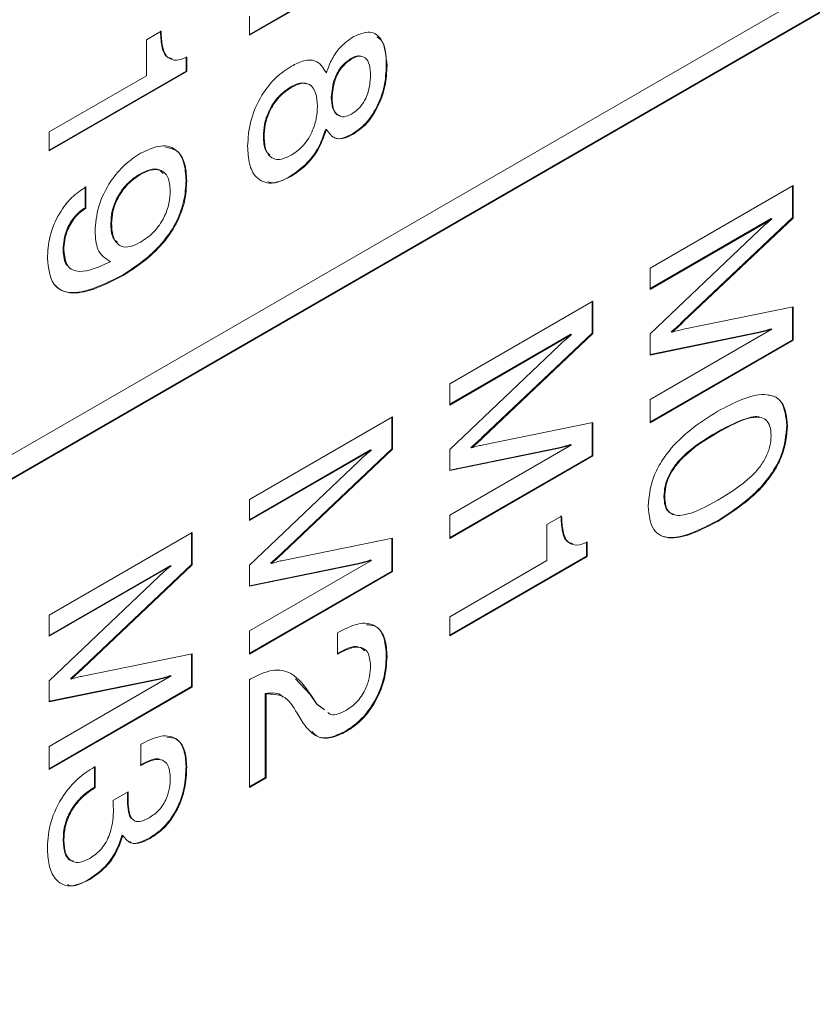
# Model space of a CAD drawing. Header units: millimetres. Extents: x 22 to 278, y 61 to 167.
# Tile 77 of 148: x 197 to 201, y 113 to 118. Entities that reach past the tile are written whole.
import ezdxf

# ---------------------------------------------------------------- set-up
doc = ezdxf.new("R2010")
doc.units = ezdxf.units.MM
doc.layers.get('0').update_dxf_attribs({"lineweight": 15})

msp = doc.modelspace()

# ---------------------------------------------------------------- linework, layer by layer
for p, q in [((190.8467, 112.4732), (215.843, 126.9032)), ((215.8394, 126.7827), (190.8432, 112.3527)), ((215.843, 126.7807), (190.8467, 112.3507)), ((198.7002, 118.4049), (198.0239, 118.0144)), ((198.7038, 118.4028), (198.0239, 118.0103)), ((198.0239, 118.0103), (198.0239, 118.1045)), ((197.5144, 117.9884), (197.5869, 118.0302)), ((197.5144, 117.8104), (197.5144, 117.9884)), ((197.7103, 117.9039), (197.7103, 117.8334)), ((197.7138, 117.9018), (197.7138, 117.8313)), ((198.525, 117.8954), (198.5286, 117.8934)), ((197.7103, 117.8334), (197.0339, 117.4429)), ((197.7138, 117.8313), (197.0339, 117.4388)), ((197.7103, 117.8334), (197.7138, 117.8313)), ((198.7002, 117.8613), (198.7038, 117.8593)), ((197.0339, 117.533), (197.5144, 117.8104)), ((198.4005, 117.8265), (198.404, 117.8245)), ((198.2288, 117.7559), (198.2324, 117.7538)), ((198.4283, 117.7035), (198.4318, 117.7015)), ((198.4005, 117.5471), (198.404, 117.5451)), ((197.0339, 117.4388), (197.0339, 117.533)), ((198.0929, 117.5105), (198.0964, 117.5085)), ((198.5351, 117.5244), (198.5386, 117.5223)), ((197.4811, 117.3242), (197.4846, 117.3222)), ((197.7103, 117.2933), (197.7138, 117.2912)), ((198.2278, 117.3156), (198.2314, 117.3136)), ((197.2117, 117.2629), (197.2117, 117.1582)), ((197.2152, 117.2608), (197.2152, 117.1562)), ((200.0038, 116.8591), (200.7109, 117.2673)), ((200.7073, 117.2653), (200.7073, 117.1091)), ((200.7109, 117.2673), (200.7109, 117.107)), ((197.2117, 117.1582), (197.2152, 117.1562)), ((200.6027, 117.1042), (200.0038, 116.7585)), ((200.6062, 117.1022), (200.0038, 116.7544)), ((200.7073, 117.1091), (200.1664, 116.5971)), ((200.7109, 117.107), (200.1699, 116.595)), ((200.6027, 117.1042), (200.6062, 117.1022)), ((200.7073, 117.1091), (200.7109, 117.107)), ((197.3386, 117.0807), (197.3421, 117.0786)), ((200.0038, 116.5346), (200.5443, 117.0485)), ((197.1029, 116.9505), (197.1064, 116.9484)), ((197.3328, 116.8931), (197.3363, 116.8911)), ((200.0038, 116.7544), (200.0038, 116.8591)), ((197.396, 116.8249), (197.3995, 116.8229)), ((199.0138, 116.2876), (199.7209, 116.6958)), ((199.7174, 116.6938), (199.7174, 116.5376)), ((199.7209, 116.6958), (199.7209, 116.5355)), ((200.1699, 116.5574), (200.7109, 116.6677)), ((200.7073, 116.667), (200.7073, 116.5052)), ((200.7109, 116.6677), (200.7109, 116.5031)), ((200.1664, 116.5971), (200.1699, 116.595)), ((199.6127, 116.5328), (199.0138, 116.187)), ((199.6162, 116.5307), (199.0138, 116.1829)), ((199.7174, 116.5376), (199.1764, 116.0256)), ((199.7209, 116.5355), (199.18, 116.0235)), ((199.6127, 116.5328), (199.6162, 116.5307)), ((199.7174, 116.5376), (199.7209, 116.5355)), ((200.0038, 116.2101), (200.6062, 116.5578)), ((200.5408, 116.5428), (200.0038, 116.4327)), ((200.5443, 116.5408), (200.0038, 116.4299)), ((200.0038, 116.4299), (200.0038, 116.5346)), ((200.1083, 116.5442), (200.1118, 116.5422)), ((200.5408, 116.5428), (200.5443, 116.5408)), ((200.6027, 116.5599), (200.6062, 116.5578)), ((199.0138, 115.9631), (199.5543, 116.477)), ((200.7073, 116.5052), (200.0038, 116.099)), ((200.7109, 116.5031), (200.0038, 116.0949)), ((200.7073, 116.5052), (200.7109, 116.5031)), ((199.0138, 116.1829), (199.0138, 116.2876)), ((200.0038, 116.0949), (200.0038, 116.2101)), ((198.0239, 115.7161), (198.731, 116.1244)), ((198.731, 116.1244), (198.731, 115.9641)), ((198.7274, 116.1223), (198.7274, 115.9661)), ((199.18, 115.9859), (199.7209, 116.0962)), ((199.7174, 116.0955), (199.7174, 115.9337)), ((199.7209, 116.0962), (199.7209, 115.9316)), ((200.6801, 116.082), (200.6837, 116.08)), ((200.3349, 116.0494), (200.3385, 116.0474)), ((199.0138, 115.6386), (199.6162, 115.9864)), ((199.1764, 116.0256), (199.18, 116.0235)), ((199.6127, 115.9884), (199.6162, 115.9864)), ((198.6228, 115.9613), (198.0239, 115.6155)), ((198.6263, 115.9592), (198.0239, 115.6115)), ((198.7274, 115.9661), (198.1865, 115.4541)), ((198.731, 115.9641), (198.19, 115.452)), ((198.6228, 115.9613), (198.6263, 115.9592)), ((198.7274, 115.9661), (198.731, 115.9641)), ((199.5508, 115.9713), (199.0138, 115.8612)), ((199.5543, 115.9693), (199.0138, 115.8584)), ((199.0138, 115.8584), (199.0138, 115.9631)), ((199.7174, 115.9337), (199.0138, 115.5275)), ((199.7209, 115.9316), (199.0138, 115.5234)), ((199.1184, 115.9727), (199.1219, 115.9707)), ((199.5508, 115.9713), (199.5543, 115.9693)), ((199.7174, 115.9337), (199.7209, 115.9316)), ((198.0239, 115.3916), (198.5644, 115.9055)), ((198.0239, 115.6115), (198.0239, 115.7161)), ((200.0728, 115.7306), (200.0763, 115.7285)), ((199.0138, 115.5234), (199.0138, 115.6386)), ((199.4943, 115.5914), (199.5668, 115.6333)), ((199.4943, 115.4135), (199.4943, 115.5914)), ((200.3349, 115.6097), (200.3385, 115.6077)), ((197.0339, 115.1447), (197.741, 115.5529)), ((197.7375, 115.5508), (197.7375, 115.3946)), ((197.741, 115.5529), (197.741, 115.3926)), ((198.19, 115.4144), (198.731, 115.5247)), ((198.7274, 115.524), (198.7274, 115.3622)), ((198.731, 115.5247), (198.731, 115.3602)), ((199.6902, 115.5069), (199.6902, 115.4364)), ((199.6937, 115.5049), (199.6937, 115.4344)), ((198.1865, 115.4541), (198.19, 115.452)), ((197.7375, 115.3946), (197.1965, 114.8826)), ((197.7375, 115.3946), (197.741, 115.3926)), ((198.0239, 115.0671), (198.6263, 115.4149)), ((198.5609, 115.3998), (198.0239, 115.2897)), ((198.5644, 115.3978), (198.0239, 115.2869)), ((198.1284, 115.4013), (198.1319, 115.3992)), ((198.5609, 115.3998), (198.5644, 115.3978)), ((198.6228, 115.4169), (198.6263, 115.4149)), ((199.6902, 115.4364), (199.0138, 115.046)), ((199.6937, 115.4344), (199.0138, 115.0419)), ((199.0138, 115.1361), (199.4943, 115.4135)), ((199.6902, 115.4364), (199.6937, 115.4344)), ((197.6328, 115.3898), (197.0339, 115.0441)), ((197.6363, 115.3878), (197.0339, 115.04)), ((197.741, 115.3926), (197.2001, 114.8806)), ((197.6328, 115.3898), (197.6363, 115.3878)), ((198.0239, 115.2869), (198.0239, 115.3916)), ((198.7274, 115.3622), (198.0239, 114.956)), ((198.731, 115.3602), (198.0239, 114.9519)), ((198.7274, 115.3622), (198.731, 115.3602)), ((197.0339, 114.8201), (197.5744, 115.334)), ((197.0339, 115.04), (197.0339, 115.1447)), ((199.0138, 115.0419), (199.0138, 115.1361)), ((198.0239, 114.9519), (198.0239, 115.0671)), ((198.459, 115.0566), (198.4708, 115.0634)), ((198.459, 114.9519), (198.459, 115.0566)), ((198.4634, 114.9585), (198.459, 114.956)), ((198.4669, 114.9565), (198.459, 114.9519)), ((198.4634, 114.9585), (198.4669, 114.9565)), ((197.2001, 114.8429), (197.741, 114.9532)), ((197.7375, 114.9525), (197.7375, 114.7907)), ((197.741, 114.9532), (197.741, 114.7887)), ((198.7002, 114.9418), (198.7038, 114.9398)), ((197.1965, 114.8826), (197.2001, 114.8806)), ((197.0339, 114.4956), (197.6363, 114.8434)), ((197.5709, 114.8283), (197.0339, 114.7182)), ((197.5744, 114.8263), (197.0339, 114.7155)), ((197.0339, 114.7155), (197.0339, 114.8201)), ((197.1385, 114.8298), (197.142, 114.8277)), ((197.5709, 114.8283), (197.5744, 114.8263)), ((197.6328, 114.8454), (197.6363, 114.8434)), ((198.0239, 114.8263), (198.0294, 114.8295)), ((198.0239, 114.2924), (198.0239, 114.8263)), ((198.2505, 114.8298), (198.3235, 114.7521)), ((197.7375, 114.7907), (197.0339, 114.3845)), ((197.741, 114.7887), (197.0339, 114.3805)), ((197.7375, 114.7907), (197.741, 114.7887)), ((198.1019, 114.757), (198.1019, 114.3416)), ((198.1019, 114.757), (198.1055, 114.755)), ((198.1055, 114.755), (198.1055, 114.3395)), ((198.3235, 114.7521), (198.355, 114.7051)), ((198.3235, 114.7521), (198.327, 114.7501)), ((198.327, 114.7501), (198.3586, 114.703)), ((198.355, 114.7051), (198.3907, 114.6787)), ((198.355, 114.7051), (198.3586, 114.703)), ((198.3586, 114.703), (198.3942, 114.6767)), ((198.2887, 114.611), (198.2596, 114.6593)), ((198.4987, 114.5706), (198.5022, 114.5686)), ((197.0339, 114.3805), (197.0339, 114.4956)), ((197.4872, 114.506), (197.492, 114.5088)), ((197.4872, 114.4014), (197.4872, 114.506)), ((197.2556, 114.3933), (197.2606, 114.3961)), ((197.257, 114.3941), (197.257, 114.2935)), ((197.2606, 114.3961), (197.2606, 114.2915)), ((197.7103, 114.3965), (197.7138, 114.3945)), ((198.1019, 114.3416), (198.0239, 114.2965)), ((198.1055, 114.3395), (198.0239, 114.2924)), ((198.1019, 114.3416), (198.1055, 114.3395)), ((197.257, 114.2935), (197.2606, 114.2915)), ((197.3491, 114.2281), (197.4246, 114.2712)), ((197.3495, 114.2246), (197.3491, 114.2281)), ((197.4202, 114.24), (197.4237, 114.238)), ((197.1029, 114.0357), (197.1064, 114.0337)), ((197.3936, 114.0573), (197.3971, 114.0553)), ((197.5293, 114.0424), (197.5328, 114.0404)), ((197.2314, 113.839), (197.2349, 113.837))]:
    msp.add_line(p, q)
for points, knots in [([(197.5834, 118.0323), (197.5847, 118.0073), (197.5872, 117.9575), (197.6056, 117.9028), (197.6331, 117.8972), (197.6417, 117.8955)], [0, 0, 0, 0, 0.408403, 0.8142, 1, 1, 1, 1]), ([(197.5869, 118.0302), (197.588, 118.0049), (197.5902, 117.9543), (197.6135, 117.8977), (197.6611, 117.8821), (197.6962, 117.8953), (197.7138, 117.9018)], [0, 0, 0, 0, 0.2810561, 0.5603187, 0.7796488, 1, 1, 1, 1]), ([(198.5386, 118.0039), (198.5665, 118.0154), (198.6225, 118.0385), (198.6923, 117.9861), (198.6994, 117.9074), (198.7038, 117.8593)], [0, 0, 0, 0, 0.27964, 0.559965, 1, 1, 1, 1]), ([(198.404, 117.8245), (198.4114, 117.8452), (198.426, 117.8866), (198.4714, 117.9571), (198.5132, 117.9862), (198.5386, 118.0039)], [0, 0, 0, 0, 0.281037, 0.561354, 1, 1, 1, 1]), ([(198.6531, 118.0021), (198.6594, 117.9986), (198.6969, 117.9776), (198.6987, 117.9141), (198.7002, 117.8613)], [0, 0, 0, 0, 0.168547, 1, 1, 1, 1]), ([(198.2314, 117.8579), (198.2521, 117.8683), (198.2935, 117.889), (198.3626, 117.8896), (198.3884, 117.8491), (198.404, 117.8245)], [0, 0, 0, 0, 0.281291, 0.561761, 1, 1, 1, 1]), ([(198.525, 117.8954), (198.5089, 117.8837), (198.4767, 117.8603), (198.4352, 117.7845), (198.4309, 117.7342), (198.4283, 117.7035)], [0, 0, 0, 0, 0.2800245, 0.5603037, 1, 1, 1, 1]), ([(198.5286, 117.8934), (198.5125, 117.8817), (198.4803, 117.8583), (198.4387, 117.7824), (198.4344, 117.7322), (198.4318, 117.7015)], [0, 0, 0, 0, 0.2800245, 0.5603037, 1, 1, 1, 1]), ([(198.5764, 117.905), (198.5716, 117.9068), (198.5572, 117.9126), (198.538, 117.9023), (198.525, 117.8954)], [0, 0, 0, 0, 0.329084, 1, 1, 1, 1]), ([(198.6222, 117.8114), (198.6213, 117.8292), (198.6196, 117.8648), (198.6001, 117.9011), (198.5662, 117.9114), (198.5411, 117.8994), (198.5286, 117.8934)], [0, 0, 0, 0, 0.281051, 0.5604991, 0.7799093, 1, 1, 1, 1]), ([(198.0148, 117.4615), (198.0172, 117.502), (198.0219, 117.5827), (198.0754, 117.7081), (198.1517, 117.8052), (198.2048, 117.8403), (198.2314, 117.8579)], [0, 0, 0, 0, 0.280486, 0.559574, 0.779479, 1, 1, 1, 1]), ([(198.7002, 117.8613), (198.6985, 117.828), (198.6952, 117.7616), (198.6585, 117.6588), (198.6012, 117.5708), (198.5571, 117.5399), (198.5351, 117.5244)], [0, 0, 0, 0, 0.280879, 0.560627, 0.780313, 1, 1, 1, 1]), ([(198.7038, 117.8593), (198.7021, 117.826), (198.6987, 117.7595), (198.6621, 117.6568), (198.6047, 117.5688), (198.5607, 117.5378), (198.5386, 117.5223)], [0, 0, 0, 0, 0.280879, 0.560627, 0.780313, 1, 1, 1, 1]), ([(198.5286, 117.6212), (198.5392, 117.6282), (198.5604, 117.6423), (198.5886, 117.6777), (198.6175, 117.7373), (198.6202, 117.7809), (198.6222, 117.8114)], [0, 0, 0, 0, 0.1872321, 0.3740206, 0.5611578, 1, 1, 1, 1]), ([(198.2288, 117.7559), (198.2077, 117.7416), (198.1655, 117.713), (198.1183, 117.64), (198.0956, 117.5693), (198.0938, 117.5301), (198.0929, 117.5105)], [0, 0, 0, 0, 0.279995, 0.558696, 0.778998, 1, 1, 1, 1]), ([(198.2324, 117.7538), (198.2112, 117.7395), (198.169, 117.711), (198.1218, 117.6379), (198.0991, 117.5672), (198.0973, 117.5281), (198.0964, 117.5085)], [0, 0, 0, 0, 0.279995, 0.558696, 0.778998, 1, 1, 1, 1]), ([(198.3037, 117.7705), (198.2947, 117.773), (198.2728, 117.779), (198.2452, 117.7645), (198.2288, 117.7559)], [0, 0, 0, 0, 0.406738, 1, 1, 1, 1]), ([(198.3593, 117.6602), (198.358, 117.6831), (198.3555, 117.7285), (198.326, 117.7703), (198.2805, 117.7775), (198.2484, 117.7617), (198.2324, 117.7538)], [0, 0, 0, 0, 0.280768, 0.559835, 0.779576, 1, 1, 1, 1]), ([(198.4283, 117.7035), (198.4294, 117.6858), (198.4317, 117.6506), (198.4488, 117.6182), (198.4672, 117.615), (198.4721, 117.6142)], [0, 0, 0, 0, 0.42316, 0.844403, 1, 1, 1, 1]), ([(198.4318, 117.7015), (198.4328, 117.6835), (198.4348, 117.6476), (198.4568, 117.6139), (198.4906, 117.6034), (198.5159, 117.6153), (198.5286, 117.6212)], [0, 0, 0, 0, 0.280791, 0.560312, 0.779949, 1, 1, 1, 1]), ([(198.2324, 117.4188), (198.253, 117.4332), (198.2941, 117.4618), (198.3372, 117.5352), (198.3568, 117.6033), (198.3585, 117.6412), (198.3593, 117.6602)], [0, 0, 0, 0, 0.279546, 0.558276, 0.778819, 1, 1, 1, 1]), ([(198.4005, 117.5471), (198.3915, 117.5203), (198.3736, 117.4668), (198.3145, 117.3759), (198.2607, 117.3385), (198.2278, 117.3156)], [0, 0, 0, 0, 0.280919, 0.561169, 1, 1, 1, 1]), ([(198.404, 117.5451), (198.3951, 117.5183), (198.3771, 117.4648), (198.318, 117.3739), (198.2642, 117.3364), (198.2314, 117.3136)], [0, 0, 0, 0, 0.280919, 0.561169, 1, 1, 1, 1]), ([(198.5386, 117.5223), (198.5227, 117.5143), (198.4908, 117.4981), (198.4377, 117.4974), (198.4168, 117.527), (198.404, 117.5451)], [0, 0, 0, 0, 0.281152, 0.561484, 1, 1, 1, 1]), ([(198.0929, 117.5105), (198.0935, 117.4859), (198.0946, 117.4453), (198.1164, 117.4259), (198.125, 117.4183)], [0, 0, 0, 0, 0.607643, 1, 1, 1, 1]), ([(198.0964, 117.5085), (198.0978, 117.4849), (198.1007, 117.4378), (198.1344, 117.3981), (198.1826, 117.3941), (198.2158, 117.4106), (198.2324, 117.4188)], [0, 0, 0, 0, 0.280468, 0.559562, 0.779464, 1, 1, 1, 1]), ([(198.5351, 117.5244), (198.5195, 117.5169), (198.4883, 117.5019), (198.4536, 117.4954), (198.4434, 117.5058), (198.4426, 117.5066)], [0, 0, 0, 0, 0.478892, 0.956389, 1, 1, 1, 1]), ([(197.4855, 117.4273), (197.5199, 117.4435), (197.5887, 117.4759), (197.6669, 117.4494), (197.7084, 117.3815), (197.712, 117.3213), (197.7138, 117.2912)], [0, 0, 0, 0, 0.27995, 0.559068, 0.779241, 1, 1, 1, 1]), ([(197.6087, 117.4568), (197.6281, 117.4537), (197.6703, 117.4468), (197.7044, 117.3825), (197.7083, 117.323), (197.7103, 117.2933)], [0, 0, 0, 0, 0.297825, 0.648446, 1, 1, 1, 1]), ([(198.2314, 117.3136), (198.1973, 117.2978), (198.1293, 117.2662), (198.0552, 117.2999), (198.0192, 117.3719), (198.0163, 117.4316), (198.0148, 117.4615)], [0, 0, 0, 0, 0.279707, 0.55861, 0.779038, 1, 1, 1, 1]), ([(197.2606, 117.0403), (197.2636, 117.0808), (197.2697, 117.1615), (197.3296, 117.2843), (197.4068, 117.3758), (197.4593, 117.4101), (197.4855, 117.4273)], [0, 0, 0, 0, 0.279949, 0.559125, 0.779309, 1, 1, 1, 1]), ([(197.5976, 117.3271), (197.5913, 117.3344), (197.5756, 117.3526), (197.5317, 117.3492), (197.498, 117.3325), (197.4811, 117.3242)], [0, 0, 0, 0, 0.246747, 0.622944, 1, 1, 1, 1]), ([(197.6322, 117.2415), (197.6303, 117.2656), (197.6264, 117.3137), (197.5866, 117.3478), (197.5359, 117.3479), (197.5017, 117.3308), (197.4846, 117.3222)], [0, 0, 0, 0, 0.279985, 0.5589709, 0.7792341, 1, 1, 1, 1]), ([(197.4811, 117.3242), (197.4599, 117.31), (197.4177, 117.2817), (197.3683, 117.2113), (197.342, 117.14), (197.3397, 117.1005), (197.3386, 117.0807)], [0, 0, 0, 0, 0.280273, 0.559272, 0.7793, 1, 1, 1, 1]), ([(197.4846, 117.3222), (197.4635, 117.308), (197.4213, 117.2797), (197.3718, 117.2093), (197.3455, 117.138), (197.3433, 117.0984), (197.3421, 117.0786)], [0, 0, 0, 0, 0.280273, 0.559272, 0.7793, 1, 1, 1, 1]), ([(197.7103, 117.2933), (197.7084, 117.2593), (197.7047, 117.1916), (197.6619, 117.0786), (197.5609, 116.933), (197.4639, 116.8695), (197.396, 116.8249)], [0, 0, 0, 0, 0.187322, 0.37406, 0.561042, 1, 1, 1, 1]), ([(198.2278, 117.3156), (198.192, 117.2955), (198.1489, 117.2713), (198.1191, 117.2859), (198.1141, 117.2884)], [0, 0, 0, 0, 0.833751, 1, 1, 1, 1]), ([(197.0248, 116.9067), (197.0269, 116.9427), (197.031, 117.0144), (197.077, 117.126), (197.1443, 117.2134), (197.1916, 117.245), (197.2152, 117.2608)], [0, 0, 0, 0, 0.280577, 0.559701, 0.779575, 1, 1, 1, 1]), ([(197.7138, 117.2912), (197.7119, 117.2573), (197.7082, 117.1896), (197.6654, 117.0766), (197.5644, 116.931), (197.4675, 116.8674), (197.3995, 116.8229)], [0, 0, 0, 0, 0.187322, 0.37406, 0.561042, 1, 1, 1, 1]), ([(197.4855, 116.9873), (197.5075, 117.0021), (197.5515, 117.0317), (197.6026, 117.1056), (197.629, 117.1799), (197.6311, 117.2209), (197.6322, 117.2415)], [0, 0, 0, 0, 0.280163, 0.559091, 0.779276, 1, 1, 1, 1]), ([(197.2117, 117.1582), (197.1941, 117.1456), (197.159, 117.1203), (197.1219, 117.0577), (197.105, 116.9993), (197.1036, 116.9668), (197.1029, 116.9505)], [0, 0, 0, 0, 0.279747, 0.558512, 0.77895, 1, 1, 1, 1]), ([(197.2152, 117.1562), (197.1976, 117.1435), (197.1625, 117.1183), (197.1255, 117.0556), (197.1086, 116.9973), (197.1071, 116.9647), (197.1064, 116.9484)], [0, 0, 0, 0, 0.279747, 0.558512, 0.77895, 1, 1, 1, 1]), ([(200.5443, 117.0485), (200.5557, 117.0591), (200.5761, 117.0781), (200.597, 117.0949), (200.6062, 117.1022)], [0, 0, 0, 0, 0.559949, 1, 1, 1, 1]), ([(197.3386, 117.0807), (197.3393, 117.0549), (197.3405, 117.0136), (197.3628, 116.9943), (197.3712, 116.987)], [0, 0, 0, 0, 0.6244555, 1, 1, 1, 1]), ([(197.3421, 117.0786), (197.3437, 117.054), (197.3469, 117.0049), (197.3828, 116.9644), (197.4335, 116.9612), (197.4681, 116.9786), (197.4855, 116.9873)], [0, 0, 0, 0, 0.28047, 0.559328, 0.779293, 1, 1, 1, 1]), ([(197.3363, 116.8911), (197.3116, 116.9076), (197.2674, 116.9372), (197.2626, 117.0087), (197.2606, 117.0403)], [0, 0, 0, 0, 0.558275, 1, 1, 1, 1]), ([(197.3995, 116.8229), (197.3117, 116.7783), (197.2019, 116.7226), (197.0952, 116.7453), (197.0381, 116.7889), (197.0301, 116.8597), (197.0248, 116.9067)], [0, 0, 0, 0, 0.4993433, 0.6251798, 0.7508537, 1, 1, 1, 1]), ([(197.1029, 116.9505), (197.1047, 116.9196), (197.1068, 116.8843), (197.1266, 116.8694), (197.1291, 116.8674)], [0, 0, 0, 0, 0.871469, 1, 1, 1, 1]), ([(197.1064, 116.9484), (197.1096, 116.9193), (197.1143, 116.8756), (197.1492, 116.8483), (197.2154, 116.8353), (197.2826, 116.8663), (197.3363, 116.8911)], [0, 0, 0, 0, 0.248865, 0.374362, 0.500012, 1, 1, 1, 1]), ([(197.396, 116.8249), (197.3088, 116.7811), (197.1997, 116.7263), (197.0927, 116.7455), (197.0687, 116.7693), (197.0575, 116.7804)], [0, 0, 0, 0, 0.6788, 0.84986, 1, 1, 1, 1]), ([(200.1664, 116.5971), (200.1557, 116.5867), (200.1366, 116.5683), (200.1169, 116.5516), (200.1083, 116.5442)], [0, 0, 0, 0, 0.56006, 1, 1, 1, 1]), ([(200.1699, 116.595), (200.1592, 116.5847), (200.1401, 116.5662), (200.1205, 116.5495), (200.1118, 116.5422)], [0, 0, 0, 0, 0.56006, 1, 1, 1, 1]), ([(199.5543, 116.477), (199.5657, 116.4876), (199.5861, 116.5067), (199.607, 116.5234), (199.6162, 116.5307)], [0, 0, 0, 0, 0.559949, 1, 1, 1, 1]), ([(200.1118, 116.5422), (200.1228, 116.5457), (200.1424, 116.552), (200.1615, 116.5557), (200.1699, 116.5574)], [0, 0, 0, 0, 0.560006, 1, 1, 1, 1]), ([(200.6027, 116.5599), (200.591, 116.5563), (200.5702, 116.5498), (200.5498, 116.5449), (200.5408, 116.5428)], [0, 0, 0, 0, 0.559973, 1, 1, 1, 1]), ([(200.6062, 116.5578), (200.5945, 116.5542), (200.5738, 116.5477), (200.5533, 116.5429), (200.5443, 116.5408)], [0, 0, 0, 0, 0.559973, 1, 1, 1, 1]), ([(200.3385, 116.1521), (200.419, 116.1938), (200.5199, 116.246), (200.6191, 116.2282), (200.6718, 116.1885), (200.6789, 116.1233), (200.6837, 116.08)], [0, 0, 0, 0, 0.499613, 0.625369, 0.750951, 1, 1, 1, 1]), ([(200.5874, 116.232), (200.5965, 116.2308), (200.6223, 116.2273), (200.6679, 116.1894), (200.6752, 116.1249), (200.6801, 116.082)], [0, 0, 0, 0, 0.153962, 0.437568, 1, 1, 1, 1]), ([(199.9947, 115.6822), (199.9993, 115.7309), (200.0062, 115.804), (200.0587, 115.9044), (200.1574, 116.0369), (200.2581, 116.1009), (200.3385, 116.1521)], [0, 0, 0, 0, 0.2491433, 0.3747329, 0.5004724, 1, 1, 1, 1]), ([(200.5471, 116.1219), (200.5451, 116.1228), (200.5327, 116.1286), (200.4617, 116.1163), (200.3913, 116.0791), (200.3349, 116.0494)], [0, 0, 0, 0, 0.035271, 0.228546, 1, 1, 1, 1]), ([(200.6801, 116.082), (200.6755, 116.0332), (200.6684, 115.9597), (200.616, 115.8588), (200.5168, 115.7257), (200.4157, 115.6612), (200.3349, 115.6097)], [0, 0, 0, 0, 0.249141, 0.374724, 0.500475, 1, 1, 1, 1]), ([(200.6021, 116.0321), (200.6011, 116.0479), (200.5992, 116.0794), (200.5788, 116.1123), (200.5458, 116.1251), (200.4672, 116.1183), (200.3957, 116.0789), (200.3385, 116.0474)], [0, 0, 0, 0, 0.12508, 0.249871, 0.374795, 0.50005, 1, 1, 1, 1]), ([(200.6837, 116.08), (200.679, 116.0311), (200.672, 115.9577), (200.6195, 115.8567), (200.5203, 115.7236), (200.4192, 115.6592), (200.3385, 115.6077)], [0, 0, 0, 0, 0.249141, 0.374724, 0.500475, 1, 1, 1, 1]), ([(200.3349, 116.0494), (200.2779, 116.015), (200.2066, 115.972), (200.1285, 115.8881), (200.0957, 115.8372), (200.0756, 115.7811), (200.0737, 115.7474), (200.0728, 115.7306)], [0, 0, 0, 0, 0.499895, 0.625152, 0.750076, 0.874879, 1, 1, 1, 1]), ([(200.3385, 116.0474), (200.2815, 116.013), (200.2102, 115.97), (200.1321, 115.886), (200.0993, 115.8352), (200.0791, 115.779), (200.0772, 115.7454), (200.0763, 115.7285)], [0, 0, 0, 0, 0.499895, 0.625152, 0.750076, 0.874879, 1, 1, 1, 1]), ([(200.3385, 115.7124), (200.3957, 115.7469), (200.4672, 115.7902), (200.546, 115.8738), (200.5791, 115.9249), (200.5993, 115.9813), (200.6011, 116.0151), (200.6021, 116.0321)], [0, 0, 0, 0, 0.499905, 0.625167, 0.750088, 0.874873, 1, 1, 1, 1]), ([(199.1764, 116.0256), (199.1657, 116.0152), (199.1466, 115.9968), (199.127, 115.9801), (199.1184, 115.9727)], [0, 0, 0, 0, 0.56006, 1, 1, 1, 1]), ([(199.18, 116.0235), (199.1693, 116.0132), (199.1501, 115.9948), (199.1305, 115.9781), (199.1219, 115.9707)], [0, 0, 0, 0, 0.56006, 1, 1, 1, 1]), ([(199.1219, 115.9707), (199.1329, 115.9742), (199.1525, 115.9805), (199.1716, 115.9843), (199.18, 115.9859)], [0, 0, 0, 0, 0.560006, 1, 1, 1, 1]), ([(199.6127, 115.9884), (199.6011, 115.9848), (199.5803, 115.9783), (199.5598, 115.9734), (199.5508, 115.9713)], [0, 0, 0, 0, 0.559973, 1, 1, 1, 1]), ([(199.6162, 115.9864), (199.6046, 115.9827), (199.5838, 115.9762), (199.5633, 115.9714), (199.5543, 115.9693)], [0, 0, 0, 0, 0.559973, 1, 1, 1, 1]), ([(198.5644, 115.9055), (198.5758, 115.9162), (198.5962, 115.9352), (198.6171, 115.9519), (198.6263, 115.9592)], [0, 0, 0, 0, 0.559949, 1, 1, 1, 1]), ([(200.0728, 115.7306), (200.0737, 115.7149), (200.0756, 115.6835), (200.0936, 115.6508), (200.1142, 115.6448), (200.1235, 115.6421)], [0, 0, 0, 0, 0.355207, 0.709716, 1, 1, 1, 1]), ([(200.0763, 115.7285), (200.0772, 115.7127), (200.079, 115.6812), (200.0989, 115.6479), (200.1318, 115.6348), (200.2101, 115.6416), (200.2814, 115.6809), (200.3385, 115.7124)], [0, 0, 0, 0, 0.125107, 0.249967, 0.374902, 0.500148, 1, 1, 1, 1]), ([(200.3385, 115.6077), (200.2579, 115.5661), (200.157, 115.514), (200.0582, 115.5329), (200.006, 115.5734), (199.9992, 115.6388), (199.9947, 115.6822)], [0, 0, 0, 0, 0.499438, 0.62518, 0.750791, 1, 1, 1, 1]), ([(199.5633, 115.6353), (199.5646, 115.6104), (199.5671, 115.5606), (199.5855, 115.5059), (199.613, 115.5003), (199.6216, 115.4985)], [0, 0, 0, 0, 0.4084029, 0.8141998, 1, 1, 1, 1]), ([(199.5668, 115.6333), (199.5679, 115.6079), (199.5701, 115.5574), (199.5934, 115.5008), (199.641, 115.4852), (199.6761, 115.4983), (199.6937, 115.5049)], [0, 0, 0, 0, 0.281056, 0.560319, 0.779649, 1, 1, 1, 1]), ([(200.3349, 115.6097), (200.2549, 115.5687), (200.1547, 115.5174), (200.0549, 115.5335), (200.0325, 115.5562), (200.0218, 115.567)], [0, 0, 0, 0, 0.673625, 0.843221, 1, 1, 1, 1]), ([(198.1865, 115.4541), (198.1758, 115.4438), (198.1567, 115.4253), (198.137, 115.4086), (198.1284, 115.4013)], [0, 0, 0, 0, 0.56006, 1, 1, 1, 1]), ([(198.19, 115.452), (198.1793, 115.4417), (198.1602, 115.4233), (198.1406, 115.4066), (198.1319, 115.3992)], [0, 0, 0, 0, 0.56006, 1, 1, 1, 1]), ([(198.1319, 115.3992), (198.1429, 115.4027), (198.1625, 115.409), (198.1816, 115.4128), (198.19, 115.4144)], [0, 0, 0, 0, 0.560006, 1, 1, 1, 1]), ([(198.6228, 115.4169), (198.6111, 115.4133), (198.5903, 115.4068), (198.5699, 115.402), (198.5609, 115.3998)], [0, 0, 0, 0, 0.559973, 1, 1, 1, 1]), ([(198.6263, 115.4149), (198.6146, 115.4112), (198.5939, 115.4048), (198.5734, 115.3999), (198.5644, 115.3978)], [0, 0, 0, 0, 0.559973, 1, 1, 1, 1]), ([(197.5744, 115.334), (197.5858, 115.3447), (197.6062, 115.3637), (197.6271, 115.3804), (197.6363, 115.3878)], [0, 0, 0, 0, 0.5599492, 1, 1, 1, 1]), ([(198.4708, 115.0634), (198.5051, 115.0803), (198.5735, 115.1141), (198.6552, 115.0958), (198.6984, 115.0298), (198.702, 114.9698), (198.7038, 114.9398)], [0, 0, 0, 0, 0.280451, 0.559362, 0.779308, 1, 1, 1, 1]), ([(198.6016, 115.0969), (198.6192, 115.0954), (198.6602, 115.0918), (198.6944, 115.0306), (198.6983, 114.9714), (198.7002, 114.9418)], [0, 0, 0, 0, 0.272854, 0.635811, 1, 1, 1, 1]), ([(198.5928, 114.9682), (198.5828, 114.9766), (198.551, 115.0032), (198.499, 114.9766), (198.4634, 114.9585)], [0, 0, 0, 0, 0.317412, 1, 1, 1, 1]), ([(198.6222, 114.8951), (198.6199, 114.9188), (198.6153, 114.966), (198.5568, 114.9989), (198.501, 114.9726), (198.4669, 114.9565)], [0, 0, 0, 0, 0.280567, 0.560264, 1, 1, 1, 1]), ([(198.7002, 114.9418), (198.6979, 114.904), (198.6933, 114.8286), (198.6433, 114.712), (198.573, 114.6204), (198.5235, 114.5872), (198.4987, 114.5706)], [0, 0, 0, 0, 0.28044, 0.559681, 0.779592, 1, 1, 1, 1]), ([(198.7038, 114.9398), (198.7014, 114.902), (198.6968, 114.8265), (198.6468, 114.7099), (198.5766, 114.6183), (198.527, 114.5852), (198.5022, 114.5686)], [0, 0, 0, 0, 0.28044, 0.559681, 0.779592, 1, 1, 1, 1]), ([(197.1965, 114.8826), (197.1858, 114.8723), (197.1667, 114.8538), (197.1471, 114.8371), (197.1385, 114.8298)], [0, 0, 0, 0, 0.56006, 1, 1, 1, 1]), ([(197.2001, 114.8806), (197.1894, 114.8702), (197.1702, 114.8518), (197.1506, 114.8351), (197.142, 114.8277)], [0, 0, 0, 0, 0.56006, 1, 1, 1, 1]), ([(198.0294, 114.8295), (198.0662, 114.8475), (198.1397, 114.8835), (198.2512, 114.8586), (198.2982, 114.7913), (198.327, 114.7501)], [0, 0, 0, 0, 0.279996, 0.559198, 1, 1, 1, 1]), ([(198.5029, 114.6737), (198.5218, 114.6868), (198.5596, 114.7131), (198.6001, 114.7797), (198.6198, 114.8426), (198.6214, 114.8776), (198.6222, 114.8951)], [0, 0, 0, 0, 0.27961, 0.558548, 0.779048, 1, 1, 1, 1]), ([(197.142, 114.8277), (197.153, 114.8312), (197.1726, 114.8375), (197.1917, 114.8413), (197.2001, 114.8429)], [0, 0, 0, 0, 0.560006, 1, 1, 1, 1]), ([(197.6328, 114.8454), (197.6212, 114.8418), (197.6004, 114.8353), (197.5799, 114.8305), (197.5709, 114.8283)], [0, 0, 0, 0, 0.559973, 1, 1, 1, 1]), ([(197.6363, 114.8434), (197.6247, 114.8398), (197.6039, 114.8333), (197.5834, 114.8284), (197.5744, 114.8263)], [0, 0, 0, 0, 0.559973, 1, 1, 1, 1]), ([(198.1892, 114.7391), (198.188, 114.7406), (198.1687, 114.7639), (198.1342, 114.7603), (198.1019, 114.757)], [0, 0, 0, 0, 0.0632714, 1, 1, 1, 1]), ([(198.2596, 114.6593), (198.2395, 114.6927), (198.2038, 114.7521), (198.1354, 114.7541), (198.1055, 114.755)], [0, 0, 0, 0, 0.562606, 1, 1, 1, 1]), ([(198.4119, 114.6636), (198.4162, 114.6596), (198.4288, 114.6478), (198.463, 114.6544), (198.4896, 114.6672), (198.5029, 114.6737)], [0, 0, 0, 0, 0.207338, 0.60358, 1, 1, 1, 1]), ([(198.5022, 114.5686), (198.4768, 114.5562), (198.4259, 114.5315), (198.3448, 114.5392), (198.31, 114.5838), (198.2887, 114.611)], [0, 0, 0, 0, 0.280291, 0.560216, 1, 1, 1, 1]), ([(198.4987, 114.5706), (198.4735, 114.5586), (198.423, 114.5347), (198.3629, 114.5355), (198.3411, 114.5599), (198.3336, 114.5683)], [0, 0, 0, 0, 0.396594, 0.792671, 1, 1, 1, 1]), ([(197.492, 114.5088), (197.5244, 114.5247), (197.5889, 114.5564), (197.6663, 114.54), (197.7085, 114.4793), (197.712, 114.4228), (197.7138, 114.3945)], [0, 0, 0, 0, 0.280391, 0.559399, 0.779365, 1, 1, 1, 1]), ([(197.6152, 114.5409), (197.632, 114.5396), (197.6709, 114.5366), (197.7045, 114.4802), (197.7084, 114.4244), (197.7103, 114.3965)], [0, 0, 0, 0, 0.273793, 0.636346, 1, 1, 1, 1]), ([(197.582, 114.4293), (197.5805, 114.4305), (197.5687, 114.4402), (197.5311, 114.4271), (197.4995, 114.4113), (197.4837, 114.4034)], [0, 0, 0, 0, 0.067204, 0.532793, 1, 1, 1, 1]), ([(197.6322, 114.3374), (197.6307, 114.3606), (197.6276, 114.4069), (197.5867, 114.4363), (197.5358, 114.427), (197.5034, 114.4099), (197.4872, 114.4014)], [0, 0, 0, 0, 0.280224, 0.558001, 0.778617, 1, 1, 1, 1]), ([(197.0248, 113.9969), (197.0278, 114.0383), (197.0336, 114.121), (197.0949, 114.2476), (197.1748, 114.3408), (197.2286, 114.3758), (197.2556, 114.3933)], [0, 0, 0, 0, 0.280115, 0.559017, 0.779197, 1, 1, 1, 1]), ([(197.7103, 114.3965), (197.7087, 114.3611), (197.7056, 114.2904), (197.6659, 114.1791), (197.5999, 114.0894), (197.5528, 114.0581), (197.5293, 114.0424)], [0, 0, 0, 0, 0.280903, 0.5601602, 0.7797064, 1, 1, 1, 1]), ([(197.7138, 114.3945), (197.7123, 114.359), (197.7091, 114.2884), (197.6694, 114.1771), (197.6035, 114.0874), (197.5564, 114.056), (197.5328, 114.0404)], [0, 0, 0, 0, 0.280903, 0.5601602, 0.7797064, 1, 1, 1, 1]), ([(197.5273, 114.1418), (197.5441, 114.1531), (197.5778, 114.1757), (197.6149, 114.2349), (197.6303, 114.2909), (197.6316, 114.3219), (197.6322, 114.3374)], [0, 0, 0, 0, 0.279973, 0.558282, 0.778793, 1, 1, 1, 1]), ([(197.257, 114.2935), (197.2345, 114.2783), (197.1897, 114.248), (197.1344, 114.1756), (197.1062, 114.0989), (197.104, 114.0568), (197.1029, 114.0357)], [0, 0, 0, 0, 0.2806915, 0.5594019, 0.7792757, 1, 1, 1, 1]), ([(197.2606, 114.2915), (197.2381, 114.2762), (197.1933, 114.2459), (197.138, 114.1736), (197.1098, 114.0968), (197.1075, 114.0548), (197.1064, 114.0337)], [0, 0, 0, 0, 0.2806915, 0.5594019, 0.7792757, 1, 1, 1, 1]), ([(197.4209, 114.2691), (197.4207, 114.2642), (197.4202, 114.2544), (197.4202, 114.2448), (197.4202, 114.24)], [0, 0, 0, 0, 0.4976587, 1, 1, 1, 1]), ([(197.4202, 114.24), (197.4209, 114.2217), (197.4223, 114.1853), (197.4298, 114.148), (197.4419, 114.1389), (197.4433, 114.1379)], [0, 0, 0, 0, 0.470715, 0.939441, 1, 1, 1, 1]), ([(197.4246, 114.2712), (197.4243, 114.2649), (197.4238, 114.2537), (197.4237, 114.2428), (197.4237, 114.238)], [0, 0, 0, 0, 0.5599977, 1, 1, 1, 1]), ([(197.4237, 114.238), (197.4242, 114.2194), (197.4252, 114.1824), (197.4366, 114.1423), (197.4575, 114.1247), (197.486, 114.1213), (197.5108, 114.1336), (197.5273, 114.1418)], [0, 0, 0, 0, 0.250796, 0.500532, 0.62557, 0.750579, 1, 1, 1, 1]), ([(197.3512, 114.1732), (197.351, 114.1828), (197.3506, 114.2001), (197.3499, 114.2171), (197.3495, 114.2246)], [0, 0, 0, 0, 0.559986, 1, 1, 1, 1]), ([(197.2355, 113.942), (197.2551, 113.9557), (197.2943, 113.9832), (197.3451, 114.0757), (197.3489, 114.1362), (197.3512, 114.1732)], [0, 0, 0, 0, 0.280253, 0.559686, 1, 1, 1, 1]), ([(197.1029, 114.0357), (197.1044, 114.0133), (197.1075, 113.9687), (197.1295, 113.9303), (197.1511, 113.9289), (197.155, 113.9286)], [0, 0, 0, 0, 0.452328, 0.902129, 1, 1, 1, 1]), ([(197.1064, 114.0337), (197.1077, 114.0108), (197.1103, 113.965), (197.141, 113.9242), (197.1871, 113.9181), (197.2194, 113.934), (197.2355, 113.942)], [0, 0, 0, 0, 0.280656, 0.559744, 0.779511, 1, 1, 1, 1]), ([(197.3936, 114.0573), (197.3855, 114.032), (197.3693, 113.9814), (197.313, 113.8957), (197.2623, 113.8605), (197.2314, 113.839)], [0, 0, 0, 0, 0.280899, 0.561106, 1, 1, 1, 1]), ([(197.3971, 114.0553), (197.389, 114.0299), (197.3728, 113.9794), (197.3166, 113.8937), (197.2659, 113.8585), (197.2349, 113.837)], [0, 0, 0, 0, 0.280899, 0.561106, 1, 1, 1, 1]), ([(197.5328, 114.0404), (197.5172, 114.0324), (197.4859, 114.0164), (197.4324, 114.0111), (197.4105, 114.0385), (197.3971, 114.0553)], [0, 0, 0, 0, 0.2814183, 0.5622336, 1, 1, 1, 1]), ([(197.5293, 114.0424), (197.5139, 114.0349), (197.4832, 114.0199), (197.4467, 114.0112), (197.435, 114.0224), (197.4328, 114.0246)], [0, 0, 0, 0, 0.447583, 0.894208, 1, 1, 1, 1]), ([(197.2349, 113.837), (197.2008, 113.8217), (197.1325, 113.7911), (197.0618, 113.832), (197.0291, 113.9071), (197.0263, 113.9669), (197.0248, 113.9969)], [0, 0, 0, 0, 0.279361, 0.558332, 0.778914, 1, 1, 1, 1]), ([(197.2314, 113.839), (197.195, 113.8185), (197.1546, 113.7957), (197.1279, 113.8107), (197.1253, 113.8122)], [0, 0, 0, 0, 0.901499, 1, 1, 1, 1])]:
    msp.add_open_spline(points, degree=3, knots=knots)

doc.saveas('drawing.dxf')
